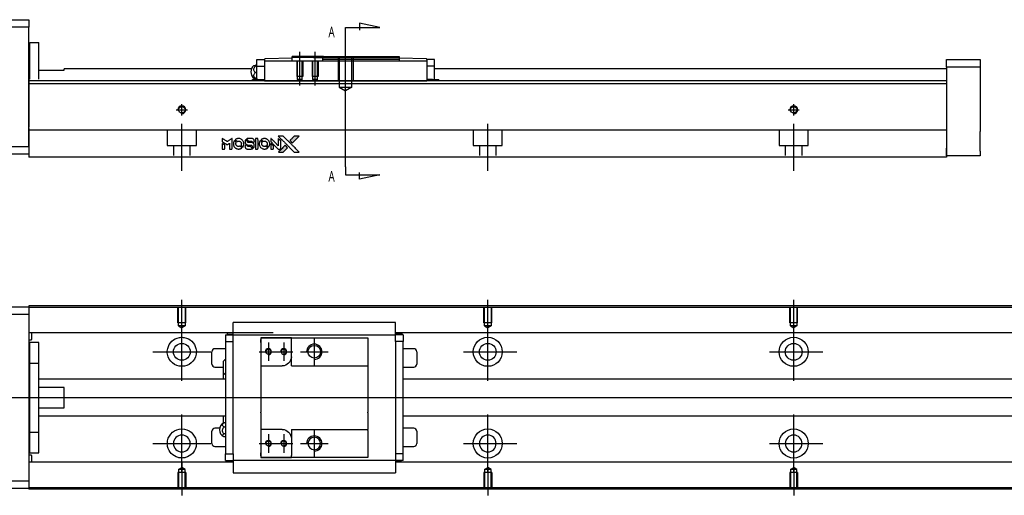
# Model space of a CAD drawing. Header units: millimetres. Extents: x -295 to 3135, y -1402 to 860.
# Tile 8 of 31: x -26 to 296, y -810 to -654. Entities that reach past the tile are written whole.
import ezdxf
from ezdxf.lldxf.tags import DXFTag

# ---------------------------------------------------------------- set-up
doc = ezdxf.new("R2010")
doc.units = ezdxf.units.MM
doc.layers.get('0').update_dxf_attribs({"linetype": 'CONTINUOUS'})
doc.styles.add('CHN', font='Microsoft JhengHei.ttf')
tags = doc.linetypes.add('DASHED', pattern=[25.72, 12.86, -12.86]).pattern_tags.tags
tags[6:7] = [DXFTag(74, 4), DXFTag(75, 0), DXFTag(340, '0'), DXFTag(46, 0.0), DXFTag(50, 0.0), DXFTag(44, 0.0), DXFTag(45, 0.0)]
tags[4:5] = [DXFTag(74, 4), DXFTag(75, 0), DXFTag(340, '0'), DXFTag(46, 0.0), DXFTag(50, 0.0), DXFTag(44, 0.0), DXFTag(45, 0.0)]
tags = doc.linetypes.add('HIDDEN', pattern=[0.5, 0.25, -0.25]).pattern_tags.tags
tags[6:7] = [DXFTag(74, 4), DXFTag(75, 0), DXFTag(340, '0'), DXFTag(46, 0.0), DXFTag(50, 0.0), DXFTag(44, 0.0), DXFTag(45, 0.0)]
tags[4:5] = [DXFTag(74, 4), DXFTag(75, 0), DXFTag(340, '0'), DXFTag(46, 0.0), DXFTag(50, 0.0), DXFTag(44, 0.0), DXFTag(45, 0.0)]

# ---------------------------------------------------------------- blocks, each defined once
blk = doc.blocks.new('MosionX logo(完整正式版)')
h = blk.add_hatch(color=22)
h.dxf.hatch_style = 1
h.paths.add_polyline_path([(-1416, 1831), (-1517, 1831), (-1619, 1831), (-1707, 1742, 0.000288), (-1740, 1709, 0.000479), (-1769, 1680, 0.000013), (-1794, 1654, 0.197177), (-1794, 1654, 0.197497), (-1794, 1653, 0.00004), (-1779, 1638, 0.000834), (-1763, 1622, 0.000506), (-1744, 1603), (-1694, 1552), (-1555, 1692)])
h.paths.add_polyline_path([(-1892, 1355), (-1942, 1405, 0.000476), (-1962, 1424, 0.000789), (-1978, 1441, 0.000035), (-1993, 1455, 0.19758), (-1993, 1456, 0.198396), (-1994, 1455, 0.000019), (-2014, 1435, 0.000582), (-2036, 1413, 0.000351), (-2062, 1387, 0.000108), (-2174, 1275, 0.000692), (-2230, 1218, 0.000077), (-2269, 1179, 0.197527), (-2269, 1178, 0.410182), (-2269, 1177, 0.000493), (-2248, 1177, 0.002424), (-2219, 1177, 0.000529), (-2169, 1177), (-2070, 1177), (-1981, 1266)])
at = {"color": 22}
for points in [[(-4562, 1668), (-4562, 1603), (-4545, 1592, -0.000297), (-4534, 1586, -0.000037), (-4510, 1571, -0.000043), (-4482, 1554, -0.000036), (-4452, 1535, 0.000044), (-4422, 1517, 0.000063), (-4396, 1501, 0.000035), (-4374, 1488, 0.0009), (-4368, 1484), (-4360, 1479), (-4348, 1486, 0.001175), (-4342, 1490, 0.000208), (-4329, 1498, 0.000225), (-4315, 1506, 0.000203), (-4300, 1516, -0.000711), (-4286, 1525, -0.001119), (-4274, 1532, -0.000263), (-4263, 1539, -0.04589), (-4262, 1539, -0.519312), (-4261, 1539, -0.001914), (-4261, 1521, -0.003124), (-4260, 1493, -0.000285), (-4260, 1421), (-4260, 1303), (-4219, 1303, 0.001727), (-4189, 1303, 0.025279), (-4179, 1303, 0.073886), (-4173, 1305, 0.07426), (-4167, 1308, 0.03264), (-4166, 1310, 0.01784), (-4164, 1311, 0.017712), (-4163, 1313, 0.026854), (-4162, 1315), (-4160, 1319), (-4160, 1526), (-4159, 1733), (-4162, 1731, -0.004595), (-4163, 1730, -0.00016), (-4169, 1726, -0.000298), (-4177, 1722, -0.000208), (-4185, 1717, 0.000986), (-4210, 1701, 0.00025), (-4250, 1676, 0.000268), (-4292, 1650, 0.000436), (-4329, 1627, -0.002932), (-4341, 1619, -0.004718), (-4351, 1613, -0.001113), (-4360, 1608, -0.227179), (-4361, 1608, -0.045982), (-4362, 1608, -0.000145), (-4374, 1616, -0.000825), (-4387, 1624, -0.000517), (-4403, 1634, 0.000056), (-4458, 1668, 0.000289), (-4488, 1687, 0.000481), (-4511, 1701, 0.000418), (-4535, 1715), (-4562, 1732)], [(-4068, 1643, 0.064158), (-4094, 1594, 0.06356), (-4108, 1539, 0.064004), (-4107, 1483, 0.066747), (-4091, 1429, 0.04321), (-4073, 1396, 0.044737), (-4050, 1367, 0.044901), (-4021, 1342, 0.044184), (-3989, 1323, 0.026293), (-3965, 1313, 0.033344), (-3941, 1306, 0.033227), (-3917, 1303, 0.025815), (-3890, 1302, 0.023119), (-3864, 1304, 0.031044), (-3841, 1308, 0.031337), (-3819, 1315, 0.024258), (-3796, 1325, 0.015622), (-3788, 1329, 0.008495), (-3778, 1335, 0.008415), (-3769, 1341, 0.020814), (-3763, 1346), (-3760, 1348), (-3791, 1379, 0.002843), (-3814, 1403, 0.033917), (-3823, 1411, 0.087906), (-3831, 1414, 0.073302), (-3839, 1416, 0.022047), (-3843, 1415, 0.026465), (-3847, 1415, 0.022233), (-3851, 1414, 0.009985), (-3857, 1412, -0.039011), (-3876, 1407, -0.044398), (-3896, 1406, -0.045096), (-3915, 1408, -0.04265), (-3934, 1413, -0.071154), (-3961, 1428, -0.068827), (-3983, 1450, -0.068713), (-3998, 1476, -0.070507), (-4005, 1506, -0.028605), (-4006, 1519, -0.031418), (-4005, 1531, -0.031044), (-4002, 1544, -0.02668), (-3998, 1556, 0.038913), (-3996, 1564, 0.043732), (-3995, 1571, 0.047754), (-3995, 1578, 0.075756), (-3997, 1583, 0.07294), (-3999, 1586, 0.003456), (-4006, 1594, 0.005023), (-4017, 1605, 0.002422), (-4030, 1619, 0.000819), (-4042, 1631, 0.001349), (-4053, 1641, 0.0001), (-4062, 1650, 0.205335), (-4062, 1651, 0.219821), (-4063, 1650, 0.002494), (-4064, 1648, 0.007089), (-4066, 1646, 0.004494)], [(-3917, 1731, 0.024131), (-3935, 1728, 0.022344), (-3954, 1723, 0.021883), (-3972, 1717, 0.020884), (-3990, 1709, 0.010669), (-4000, 1703, 0.010389), (-4011, 1697, 0.010913), (-4020, 1692, 0.022227), (-4026, 1687), (-4029, 1685), (-3996, 1653, 0.002452), (-3984, 1640, 0.003628), (-3972, 1630, 0.001662), (-3963, 1621, 0.070159), (-3960, 1619, 0.047671), (-3958, 1618, 0.018624), (-3956, 1618, 0.017921), (-3953, 1617, 0.018804), (-3950, 1617, 0.018255), (-3946, 1617, 0.041312), (-3943, 1617, 0.037164), (-3939, 1618, 0.012342), (-3935, 1620, -0.015101), (-3924, 1624, -0.035998), (-3916, 1626, -0.033244), (-3907, 1627, -0.011249), (-3894, 1627, -0.004059), (-3883, 1627, -0.019693), (-3877, 1627, -0.027943), (-3872, 1626, -0.014411), (-3866, 1624, -0.033089), (-3851, 1619, -0.033887), (-3838, 1613, -0.034021), (-3825, 1604, -0.033942), (-3814, 1594, -0.02816), (-3804, 1582, -0.035032), (-3796, 1570, -0.035269), (-3790, 1557, -0.029196), (-3785, 1543, -0.037862), (-3782, 1526, -0.043657), (-3782, 1510, -0.043064), (-3784, 1494, -0.035184), (-3790, 1477, 0.033699), (-3792, 1470, 0.052815), (-3793, 1463, 0.059167), (-3793, 1456, 0.058972), (-3791, 1450, 0.059208), (-3788, 1445, 0.021125), (-3783, 1439, 0.008691), (-3773, 1429, 0.000851), (-3749, 1405, 0.001873), (-3736, 1393, 0.013884), (-3730, 1387, 0.022355), (-3726, 1385, 0.341453), (-3725, 1385, 0.073011), (-3722, 1388, 0.004587), (-3714, 1399, 0.00748), (-3707, 1411, 0.016837), (-3702, 1420, 0.028606), (-3692, 1443, 0.031352), (-3685, 1465, 0.031004), (-3681, 1489, 0.0268), (-3680, 1514, 0.026698), (-3681, 1541, 0.03002), (-3686, 1566, 0.030357), (-3693, 1590, 0.028554), (-3703, 1614, 0.062944), (-3732, 1658, 0.062206), (-3772, 1694, 0.062448), (-3819, 1719, 0.064355), (-3870, 1731, 0.017377), (-3880, 1731, 0.008369), (-3893, 1731, 0.008367), (-3907, 1731, 0.01757)], [(-3610, 1675, 0.023289), (-3616, 1665, 0.026845), (-3621, 1655, 0.026047), (-3626, 1644, 0.019751), (-3629, 1631, 0.013249), (-3631, 1624, 0.025169), (-3631, 1618, 0.016532), (-3632, 1611, 0.002937), (-3632, 1598, 0.003317), (-3632, 1586, 0.011808), (-3631, 1578, 0.01777), (-3631, 1572, 0.021476), (-3630, 1567, 0.04325), (-3623, 1544, 0.045753), (-3612, 1523, 0.04649), (-3598, 1505, 0.047672), (-3581, 1490, 0.025315), (-3573, 1485, 0.015208), (-3564, 1480, 0.01512), (-3554, 1476, 0.022488), (-3546, 1473, 0.027857), (-3532, 1469, 0.034138), (-3519, 1467, 0.014286), (-3499, 1467, 0.00124), (-3449, 1467, -0.00103), (-3418, 1467, -0.002552), (-3396, 1466, -0.001594), (-3379, 1466, -0.047676), (-3374, 1466, -0.085307), (-3367, 1463, -0.097789), (-3361, 1457, -0.085947), (-3357, 1450, -0.051339), (-3356, 1440, 0.014634), (-3355, 1436, 0.015028), (-3355, 1433, 0.014927), (-3354, 1430, 0.059415), (-3353, 1429, 0.070595), (-3351, 1425, 0.00028), (-3315, 1389, 0.000111), (-3279, 1352, 0.200239), (-3277, 1352, 0.268906), (-3276, 1352, 0.001866), (-3271, 1361, 0.007532), (-3267, 1370, 0.017818), (-3263, 1376, 0.013256), (-3261, 1383, 0.011636), (-3258, 1391, 0.011528), (-3256, 1399, 0.012303), (-3254, 1407, 0.0423), (-3252, 1419, 0.013657), (-3252, 1437, 0.013857), (-3252, 1455, 0.037428), (-3254, 1468, 0.014927), (-3256, 1477, 0.0122), (-3259, 1486, 0.012518), (-3262, 1494, 0.023062), (-3265, 1501, 0.065961), (-3281, 1525, 0.06055), (-3304, 1545, 0.059676), (-3331, 1559, 0.060497), (-3360, 1567, 0.025683), (-3367, 1567, 0.001528), (-3386, 1567, 0.002124), (-3410, 1568, 0.001173), (-3439, 1568, -0.000809), (-3490, 1568, -0.017164), (-3506, 1568, -0.063931), (-3514, 1570, -0.108429), (-3520, 1573, -0.052941), (-3523, 1577, -0.063675), (-3525, 1582, -0.050562), (-3526, 1587, -0.020337), (-3527, 1595, 0.009897), (-3528, 1599, 0.016482), (-3528, 1603, 0.019019), (-3529, 1606, 0.06043), (-3530, 1608, 0.076267), (-3533, 1613, 0.00054), (-3566, 1646, 0.000307), (-3601, 1680, 0.142594), (-3604, 1681, 0.232419), (-3604, 1681, 0.022995), (-3606, 1680, 0.024627), (-3608, 1678, 0.015407)], [(-3516, 1731, 0.018538), (-3522, 1730, 0.010695), (-3530, 1729, 0.01068), (-3538, 1727, 0.017678), (-3544, 1725, 0.013849), (-3551, 1722, 0.011814), (-3559, 1719, 0.004513), (-3566, 1716, 0.290035), (-3566, 1715, 0.196418), (-3566, 1714, 0.000124), (-3554, 1702, 0.001477), (-3540, 1688, 0.000898), (-3524, 1671), (-3481, 1629), (-3427, 1628, -0.001471), (-3387, 1628, -0.028714), (-3374, 1627, -0.097073), (-3367, 1625, -0.084199), (-3361, 1620, -0.042698), (-3359, 1616, -0.053912), (-3357, 1612, -0.051004), (-3356, 1608, -0.032967), (-3355, 1602, 0.00807), (-3355, 1600, 0.003023), (-3355, 1596, 0.002994), (-3355, 1592, 0.003629), (-3355, 1588), (-3354, 1579), (-3313, 1579, 0.001618), (-3293, 1579, 0.005206), (-3280, 1579, 0.00535), (-3271, 1579, 0.060675), (-3268, 1580, 0.048484), (-3266, 1581, 0.02389), (-3264, 1582, 0.022812), (-3261, 1584, 0.02462), (-3259, 1586, 0.061781), (-3255, 1591, 0.080179), (-3253, 1596, 0.048561), (-3252, 1604, 0.010021), (-3251, 1619, 0.016602), (-3252, 1638, 0.031409), (-3254, 1653, 0.036474), (-3258, 1666, 0.03439), (-3263, 1679, 0.065928), (-3277, 1699, 0.069066), (-3296, 1715, 0.065697), (-3319, 1725, 0.051559), (-3346, 1731, 0.020904), (-3360, 1731, 0.000451), (-3431, 1731, 0.000419), (-3502, 1732, 0.022759)], [(-3202, 1517), (-3202, 1303), (-3160, 1303), (-3118, 1303), (-3113, 1306, 0.071429), (-3109, 1309, 0.054799), (-3105, 1313, 0.053585), (-3102, 1318, 0.060698), (-3101, 1323, 0.033975), (-3100, 1332, 0.000112), (-3100, 1441, 0.000726), (-3100, 1548, 0.001084), (-3101, 1641), (-3102, 1732), (-3152, 1732), (-3202, 1732)], [(-3011, 1643, 0.018008), (-3017, 1634, 0.009842), (-3023, 1622, 0.009807), (-3030, 1610, 0.015716), (-3035, 1599, 0.048467), (-3047, 1561, 0.045841), (-3052, 1520, 0.046006), (-3049, 1479, 0.049638), (-3039, 1441, 0.064819), (-3012, 1391, 0.06695), (-2974, 1350, 0.066691), (-2926, 1320, 0.063505), (-2872, 1304, 0.03135), (-2858, 1302, 0.010439), (-2837, 1302, 0.010391), (-2817, 1302, 0.032408), (-2803, 1304, 0.015696), (-2787, 1307, 0.018095), (-2771, 1312, 0.018551), (-2757, 1317, 0.018352), (-2743, 1323, 0.015568), (-2733, 1328, 0.009832), (-2723, 1334, 0.009795), (-2713, 1341, 0.023727), (-2706, 1346), (-2703, 1348), (-2734, 1379, 0.001528), (-2751, 1397, 0.010022), (-2760, 1406, 0.019586), (-2766, 1411, 0.061865), (-2771, 1413, 0.055054), (-2777, 1415, 0.061607), (-2784, 1416, 0.048725), (-2792, 1415, 0.020221), (-2802, 1412, -0.017722), (-2813, 1409, -0.02685), (-2822, 1407, -0.02759), (-2832, 1406, -0.020233), (-2843, 1406, -0.04793), (-2864, 1409, -0.048386), (-2883, 1416, -0.047866), (-2901, 1426, -0.044964), (-2917, 1440, -0.04333), (-2931, 1457, -0.050921), (-2941, 1475, -0.051473), (-2946, 1495, -0.0459), (-2948, 1516, -0.019014), (-2948, 1526, -0.024114), (-2947, 1535, -0.025081), (-2945, 1544, -0.023892), (-2942, 1553, 0.008624), (-2939, 1560, 0.026486), (-2938, 1564, 0.035074), (-2937, 1568, 0.02756), (-2937, 1573, 0.087163), (-2939, 1580, 0.073291), (-2942, 1587, 0.028074), (-2951, 1596, 0.002594), (-2973, 1619), (-3005, 1651)], [(-2860, 1730, 0.023681), (-2878, 1728, 0.022402), (-2896, 1723, 0.021929), (-2914, 1717, 0.020503), (-2931, 1709, 0.013745), (-2941, 1704, 0.009767), (-2952, 1698, 0.009658), (-2962, 1691, 0.027804), (-2968, 1687), (-2971, 1685), (-2939, 1653, 0.002053), (-2924, 1638, 0.006738), (-2914, 1628, 0.007826), (-2907, 1622, 0.063909), (-2903, 1619, 0.061532), (-2897, 1617, 0.068674), (-2891, 1617, 0.052072), (-2885, 1618, 0.019648), (-2875, 1621, -0.018366), (-2864, 1624, -0.0288), (-2854, 1626, -0.029061), (-2844, 1627, -0.019155), (-2832, 1627, -0.053809), (-2807, 1624, -0.058833), (-2784, 1615, -0.058566), (-2764, 1601, -0.052525), (-2746, 1582, -0.044733), (-2737, 1566, -0.040573), (-2729, 1547, -0.041123), (-2725, 1529, -0.04951), (-2725, 1511, -0.017369), (-2725, 1502, -0.024255), (-2727, 1495, -0.023787), (-2729, 1487, -0.015798), (-2732, 1479, 0.010631), (-2734, 1474, 0.033653), (-2735, 1470, 0.037806), (-2736, 1467, 0.016307), (-2736, 1462, 0.068179), (-2734, 1453, 0.095747), (-2731, 1446, 0.033418), (-2722, 1436, 0.002133), (-2695, 1409, 0.001452), (-2680, 1395, 0.012393), (-2673, 1388, 0.020479), (-2668, 1385, 0.344362), (-2667, 1385, 0.074287), (-2663, 1388, 0.005454), (-2656, 1400, 0.008391), (-2649, 1412, 0.017097), (-2643, 1422, 0.027375), (-2635, 1442, 0.02835), (-2628, 1463, 0.027723), (-2624, 1485, 0.023913), (-2623, 1509, 0.027047), (-2623, 1537, 0.031685), (-2627, 1563, 0.032425), (-2634, 1588, 0.031013), (-2644, 1612, 0.037914), (-2661, 1641, 0.040153), (-2682, 1667, 0.039834), (-2707, 1688, 0.036173), (-2736, 1707, 0.040752), (-2765, 1719, 0.035885), (-2796, 1728, 0.035491), (-2828, 1731, 0.037615)], [(-2572, 1669), (-2572, 1604), (-2422, 1453), (-2271, 1303), (-2229, 1303, 0.0008), (-2202, 1303, 0.010795), (-2192, 1303, 0.030495), (-2186, 1304, 0.080372), (-2183, 1305, 0.03816), (-2179, 1308, 0.041799), (-2176, 1310, 0.042486), (-2174, 1314, 0.042078), (-2172, 1317, 0.099276), (-2170, 1322, 0.003302), (-2170, 1343, 0.002586), (-2170, 1380, 0.000204), (-2170, 1477), (-2170, 1633), (-2221, 1683), (-2271, 1733), (-2271, 1583), (-2272, 1433), (-2419, 1582, 0.000253), (-2476, 1639, 0.000412), (-2524, 1687, 0.000041), (-2567, 1730, 0.041338), (-2570, 1732), (-2572, 1734)], [(-2150, 1708, -0.000056), (-2089, 1647, -0.000021), (-2004, 1562, -0.000021), (-1911, 1469, -0.000025), (-1823, 1381), (-1619, 1177), (-1518, 1177), (-1417, 1177), (-1553, 1315, 0.000274), (-1619, 1381, 0.000123), (-1705, 1467, 0.000121), (-1797, 1559, 0.000165), (-1879, 1641), (-2068, 1831), (-2170, 1831), (-2272, 1831)], [(-1707, 1742, 0.000288), (-1740, 1709, 0.000479), (-1769, 1680, 0.000013), (-1794, 1654, 0.197177), (-1794, 1654, 0.197497), (-1794, 1653, 0.00004), (-1779, 1638, 0.000836), (-1763, 1622, 0.000505), (-1744, 1603), (-1694, 1552), (-1555, 1692), (-1416, 1831), (-1517, 1831), (-1619, 1831)], [(-4562, 1417), (-4562, 1303), (-4521, 1303, 0.000842), (-4494, 1303, 0.010591), (-4484, 1303, 0.028995), (-4479, 1303, 0.069543), (-4475, 1305, 0.051063), (-4471, 1307, 0.039932), (-4468, 1310, 0.039414), (-4465, 1314, 0.045845), (-4462, 1318, 0.094811), (-4461, 1322, 0.007124), (-4461, 1333, 0.004713), (-4461, 1352, 0.000534), (-4461, 1395), (-4461, 1469), (-4471, 1475, 0.000828), (-4502, 1494, 0.000879), (-4532, 1513, 0.000048), (-4561, 1530, 0.137596), (-4562, 1531, 0.413028), (-4562, 1530, 0.000016), (-4562, 1497, 0.000623), (-4562, 1460, 0.000374)], [(-3615, 1454, 0.065483), (-3620, 1451, 0.053271), (-3625, 1447, 0.052018), (-3628, 1443, 0.0556), (-3631, 1437, 0.036839), (-3632, 1434, 0.026922), (-3632, 1430, 0.016905), (-3633, 1424, 0.004317), (-3633, 1416, 0.016369), (-3632, 1397, 0.029936), (-3630, 1382, 0.03418), (-3627, 1369, 0.031327), (-3621, 1356, 0.046935), (-3612, 1340, 0.054053), (-3600, 1327, 0.053701), (-3585, 1317, 0.045364), (-3568, 1309, 0.032479), (-3552, 1305, 0.03386), (-3537, 1303, 0.013578), (-3512, 1303, 0.001155), (-3450, 1303, 0.000413), (-3396, 1303, 0.005008), (-3375, 1304, 0.013199), (-3364, 1304, 0.033956), (-3355, 1305, 0.013909), (-3347, 1308, 0.010864), (-3337, 1310, 0.010938), (-3329, 1313, 0.028702), (-3323, 1316), (-3318, 1318), (-3362, 1362), (-3405, 1406), (-3455, 1406, -0.001504), (-3477, 1406, -0.00328), (-3493, 1406, -0.001901), (-3506, 1406, -0.061333), (-3510, 1407, -0.063621), (-3514, 1409, -0.048633), (-3518, 1412, -0.046769), (-3522, 1415, -0.047961), (-3525, 1420, -0.02678), (-3526, 1424, -0.050957), (-3527, 1427, -0.029398), (-3528, 1431, -0.00401), (-3528, 1441), (-3529, 1456), (-3569, 1456, 0.001061), (-3593, 1456, 0.009147), (-3604, 1455, 0.020721), (-3611, 1455, 0.051619)], [(-2572, 1416), (-2572, 1303), (-2530, 1303), (-2488, 1303), (-2483, 1306, 0.03146), (-2480, 1308, 0.026444), (-2478, 1310, 0.026444), (-2476, 1312, 0.031457), (-2475, 1314), (-2472, 1319), (-2471, 1375), (-2471, 1431), (-2521, 1481, 0.000745), (-2540, 1499, 0.001228), (-2556, 1515, 0.000087), (-2571, 1529, 0.195134), (-2571, 1530, 0.412117), (-2572, 1529, 0.000048), (-2572, 1496, 0.00109), (-2572, 1460, 0.000653)], [(-2062, 1387, 0.000108), (-2174, 1275, 0.000692), (-2230, 1218, 0.000077), (-2269, 1179, 0.197527), (-2269, 1178, 0.410182), (-2269, 1177, 0.000493), (-2248, 1177, 0.002424), (-2219, 1177, 0.000529), (-2170, 1177), (-2070, 1177), (-1981, 1266), (-1892, 1355), (-1942, 1405, 0.000476), (-1962, 1424, 0.000789), (-1978, 1441, 0.000035), (-1993, 1455, 0.19758), (-1993, 1456, 0.198396), (-1994, 1455, 0.000019), (-2014, 1435, 0.000582), (-2036, 1413, 0.000351)]]:
    blk.add_lwpolyline(points, format="xyb", close=True, dxfattribs=at)

msp = doc.modelspace()

# ---------------------------------------------------------------- linework, layer by layer
at = {"linetype": 'Continuous'}
for p, q in [((-81.71, -654.47), (-22.71, -654.47)), ((-22.71, -654.47), (-22.71, -656.97)), ((-22.71, -656.97), (-81.71, -656.97)), ((-22.71, -695.97), (-22.71, -656.97)), ((-22.41, -661.97), (-19.41, -661.97)), ((-22.41, -673.92), (-22.41, -661.97)), ((-22.41, -661.97), (-19.41, -661.97)), ((-22.41, -673.92), (-22.41, -661.97)), ((-19.41, -673.92), (-19.41, -661.97)), ((-19.41, -673.92), (-19.41, -661.97)), ((-22.41, -665.22), (-22.71, -665.22)), ((-22.41, -665.22), (-22.71, -665.22)), ((51.38, -669.41), (51.84, -669.41)), ((51.84, -669.72), (51.84, -667.52)), ((51.84, -667.52), (54.34, -667.52)), ((54.34, -667.52), (54.34, -667.45)), ((54.34, -667.52), (54.34, -668.02)), ((54.34, -668.02), (54.34, -672.52)), ((107.34, -668.02), (54.34, -668.02)), ((63.34, -667.02), (54.53, -667.25)), ((73.64, -666.52), (63.34, -666.52)), ((63.34, -666.82), (63.34, -666.52)), ((63.34, -667.02), (63.34, -666.82)), ((70.34, -666.82), (63.34, -666.82)), ((63.34, -668.02), (63.34, -667.02)), ((70.34, -666.82), (73.34, -666.82)), ((73.64, -666.52), (73.34, -666.82)), ((73.34, -667.52), (73.34, -666.82)), ((98.34, -667.52), (73.34, -667.52)), ((73.34, -668.02), (73.34, -667.52)), ((73.64, -666.52), (98.34, -666.52)), ((98.34, -666.52), (98.34, -667.52)), ((107.14, -667.25), (98.34, -667.02)), ((98.34, -667.52), (98.34, -668.02)), ((107.34, -667.45), (107.34, -667.52)), ((107.34, -667.52), (107.34, -668.02)), ((109.84, -667.52), (107.34, -667.52)), ((107.34, -668.02), (107.34, -672.52)), ((109.84, -669.72), (109.84, -667.52)), ((277.29, -667.52), (288.29, -667.52)), ((277.29, -670.02), (277.29, -667.52)), ((288.29, -667.52), (288.29, -670.02)), ((-19.41, -670.97), (-11.21, -670.97)), ((50.05, -670.52), (-11.21, -670.52)), ((-11.21, -670.97), (-11.21, -670.52)), ((51.84, -669.65), (51.38, -669.65)), ((51.84, -671.75), (51.38, -671.75)), ((51.84, -669.72), (54.34, -669.72)), ((51.84, -673.02), (51.84, -669.72)), ((54.34, -672.52), (54.34, -674.28)), ((107.34, -669.72), (107.34, -672.99)), ((109.84, -669.72), (107.34, -669.72)), ((109.84, -673.02), (109.84, -669.72)), ((277.29, -670.52), (109.84, -670.52)), ((110.11, -670.52), (109.84, -670.52)), ((288.29, -670.02), (277.29, -670.02)), ((277.29, -670.02), (277.29, -696.52)), ((288.29, -670.02), (288.29, -675.52)), ((76.54, -674.47), (-22.71, -674.47)), ((277.29, -675.47), (-22.71, -675.47)), ((50.45, -674.02), (50.34, -674.02)), ((50.34, -674.47), (50.34, -674.02)), ((52.15, -674.02), (50.45, -674.02)), ((50.45, -674.02), (50.45, -674.47)), ((51.84, -673.63), (51.38, -673.63)), ((51.84, -674.02), (51.84, -673.02)), ((52.15, -674.02), (54.34, -674.02)), ((52.15, -674.02), (52.15, -674.47)), ((54.34, -674.28), (54.34, -674.45)), ((54.34, -674.45), (107.34, -674.45)), ((54.34, -674.45), (54.34, -674.47)), ((277.29, -674.47), (76.54, -674.47)), ((107.34, -672.99), (107.34, -674.28)), ((109.18, -674.02), (107.34, -674.02)), ((107.34, -674.28), (107.34, -674.44)), ((107.34, -674.45), (107.34, -674.47)), ((109.18, -674.02), (111.22, -674.02)), ((109.18, -674.02), (109.18, -674.47)), ((109.84, -674.02), (109.84, -673.02)), ((111.22, -674.02), (111.34, -674.02)), ((111.22, -674.02), (111.22, -674.47)), ((111.34, -674.47), (111.34, -674.02)), ((277.29, -675.47), (277.29, -690.17)), ((288.29, -682.02), (288.29, -691.02)), ((-22.71, -690.12), (-22.71, -696.92)), ((72.38, -690.67), (-22.71, -690.67)), ((277.29, -690.67), (72.38, -690.67)), ((277.29, -690.17), (277.29, -690.67)), ((277.29, -690.67), (277.29, -697.47)), ((-37.71, -695.97), (-22.71, -695.97)), ((-22.71, -696.92), (-22.71, -699.47)), ((277.29, -699.02), (277.29, -696.52)), ((277.29, -697.47), (277.29, -699.47)), ((288.29, -697.52), (288.29, -699.02)), ((-22.71, -698.47), (-37.71, -698.47)), ((70.13, -699.47), (-22.71, -699.47)), ((277.29, -699.47), (70.13, -699.47)), ((288.29, -699.02), (277.29, -699.02)), ((-81.71, -748.38), (-22.71, -748.38)), ((59.43, -748.09), (-22.71, -748.09)), ((-22.71, -748.09), (-22.71, -748.38)), ((-22.71, -748.38), (-22.71, -750.88)), ((59.3, -748.59), (-22.71, -748.59)), ((377.29, -748.59), (59.3, -748.59)), ((377.29, -748.09), (59.43, -748.09)), ((-22.71, -750.88), (-81.71, -750.88)), ((-22.71, -750.88), (-22.71, -805.38)), ((44.09, -757.23), (44.09, -753.52)), ((97.09, -753.52), (44.09, -753.52)), ((97.09, -753.52), (44.09, -753.52)), ((97.09, -753.66), (97.09, -753.52)), ((97.09, -757.23), (97.09, -753.66)), ((57.16, -756.91), (-22.71, -756.91)), ((-22.71, -759.2), (-21.91, -759.2)), ((-21.71, -759), (-21.71, -756.91)), ((44.09, -756.91), (40.72, -756.91)), ((41.59, -757.56), (41.59, -759.76)), ((41.59, -757.56), (44.09, -757.56)), ((42.24, -757.36), (42.24, -756.91)), ((42.24, -757.36), (44.09, -757.36)), ((44.09, -757.56), (44.09, -757.23)), ((44.09, -758.56), (44.09, -757.56)), ((44.09, -757.56), (97.09, -757.56)), ((44.09, -759.76), (44.09, -758.56)), ((53.09, -758.56), (53.09, -760.06)), ((63.09, -758.56), (53.09, -758.56)), ((53.09, -758.56), (63.09, -758.56)), ((53.09, -760.06), (53.09, -759.06)), ((63.09, -758.56), (88.09, -758.56)), ((63.09, -759.26), (63.09, -758.56)), ((63.09, -764.73), (63.09, -759.26)), ((88.09, -758.56), (88.09, -759.56)), ((88.09, -759.56), (88.09, -767.43)), ((377.29, -756.91), (97.09, -756.91)), ((100.45, -756.91), (97.09, -756.91)), ((97.09, -757.56), (97.09, -757.23)), ((99.27, -757.26), (97.09, -757.26)), ((99.59, -757.56), (97.09, -757.56)), ((97.09, -758.56), (97.09, -757.56)), ((97.09, -759.76), (97.09, -758.56)), ((99.27, -757.26), (99.27, -756.91)), ((99.59, -757.56), (99.59, -759.76)), ((-19.41, -760.13), (-22.41, -760.13)), ((-19.41, -760.13), (-22.41, -760.13)), ((-22.41, -766.82), (-22.41, -760.13)), ((-22.41, -766.82), (-22.41, -760.13)), ((-19.41, -766.82), (-19.41, -760.13)), ((-19.41, -766.82), (-19.41, -760.13)), ((41.59, -762.13), (38.09, -762.13)), ((41.59, -759.76), (44.09, -759.76)), ((41.59, -759.76), (41.59, -796.51)), ((44.09, -760.24), (44.09, -759.76)), ((44.09, -760.24), (44.09, -759.8)), ((44.09, -796.03), (44.09, -760.24)), ((53.09, -760.06), (53.09, -767.73)), ((97.09, -759.76), (97.09, -760.24)), ((99.59, -759.76), (97.09, -759.76)), ((97.09, -759.8), (97.09, -760.24)), ((97.09, -760.24), (97.09, -796.03)), ((99.59, -796.51), (99.59, -759.76)), ((103.09, -762.13), (99.59, -762.13)), ((37.09, -767.13), (37.09, -763.13)), ((63.09, -767.73), (63.09, -764.73)), ((104.09, -763.13), (104.09, -767.13)), ((-22.41, -767.38), (-22.71, -767.38)), ((-22.41, -767.38), (-22.71, -767.38)), ((-22.41, -789.45), (-22.41, -766.82)), ((-22.41, -766.82), (-19.41, -766.82)), ((-22.41, -789.45), (-22.41, -766.82)), ((-19.41, -789.45), (-19.41, -766.82)), ((-19.41, -789.45), (-19.41, -766.82)), ((38.09, -768.13), (40.94, -768.13)), ((40.94, -770.05), (40.94, -766.2)), ((53.09, -767.73), (53.09, -773.13)), ((53.09, -767.73), (60.09, -767.73)), ((63.09, -767.73), (88.09, -767.73)), ((88.09, -767.43), (88.09, -767.73)), ((88.09, -767.73), (88.09, -773.13)), ((99.59, -768.13), (103.09, -768.13)), ((41.59, -772.13), (-19.41, -772.13)), ((40.94, -772.13), (40.94, -770.05)), ((40.94, -772.13), (40.94, -770.05)), ((40.94, -772.13), (40.94, -770.05)), ((377.29, -772.13), (99.59, -772.13)), ((-11.21, -774.82), (-19.41, -774.82)), ((-11.21, -781.45), (-11.21, -774.82)), ((53.09, -773.13), (53.09, -773.43)), ((53.09, -773.43), (53.09, -782.83)), ((88.09, -773.13), (88.09, -773.43)), ((88.09, -773.43), (88.09, -782.83)), ((-19.41, -781.45), (-11.21, -781.45)), ((-19.41, -784.13), (41.59, -784.13)), ((40.94, -786.46), (40.94, -784.13)), ((53.09, -783.13), (53.09, -782.83)), ((53.09, -783.13), (53.09, -788.53)), ((88.09, -783.13), (88.09, -782.83)), ((88.09, -783.13), (88.09, -788.53)), ((99.59, -784.13), (377.29, -784.13)), ((39.64, -788.13), (38.09, -788.13)), ((41.59, -786.34), (41.13, -786.34)), ((41.13, -787.69), (41.59, -787.69)), ((60.09, -788.53), (53.09, -788.53)), ((53.09, -788.53), (53.09, -796.21)), ((63.09, -788.53), (63.09, -791.53)), ((63.09, -788.53), (88.09, -788.53)), ((88.09, -788.83), (88.09, -788.53)), ((103.09, -788.13), (99.59, -788.13)), ((-22.71, -788.88), (-22.41, -788.88)), ((-22.71, -788.88), (-22.41, -788.88)), ((-22.41, -789.45), (-19.41, -789.45)), ((-22.41, -796.13), (-22.41, -789.45)), ((-22.41, -796.13), (-22.41, -789.45)), ((-19.41, -796.13), (-19.41, -789.45)), ((-19.41, -796.13), (-19.41, -789.45)), ((37.09, -793.13), (37.09, -789.13)), ((41.59, -789.99), (41.13, -789.99)), ((41.59, -790.93), (41.13, -790.93)), ((63.09, -791.53), (63.09, -797.01)), ((88.09, -788.83), (88.09, -796.71)), ((104.09, -789.13), (104.09, -793.13)), ((38.09, -794.13), (41.59, -794.13)), ((99.59, -794.13), (103.09, -794.13)), ((-21.91, -796.97), (-22.71, -796.97)), ((-22.41, -796.13), (-19.41, -796.13)), ((-22.41, -796.13), (-19.41, -796.13)), ((-21.71, -799.26), (-21.71, -797.17)), ((41.59, -798.71), (41.59, -796.51)), ((41.59, -796.51), (44.09, -796.51)), ((44.09, -796.51), (44.09, -796.03)), ((44.09, -796.47), (44.09, -796.03)), ((44.09, -796.51), (44.09, -797.71)), ((44.09, -797.71), (44.09, -798.71)), ((53.09, -796.21), (53.09, -797.71)), ((53.09, -797.21), (53.09, -796.21)), ((53.09, -797.71), (63.09, -797.71)), ((63.09, -797.71), (53.09, -797.71)), ((63.09, -797.71), (63.09, -797.01)), ((88.09, -797.71), (63.09, -797.71)), ((88.09, -796.71), (88.09, -797.71)), ((97.09, -796.03), (97.09, -796.47)), ((97.09, -796.03), (97.09, -796.51)), ((97.09, -796.51), (97.09, -797.71)), ((99.59, -796.51), (97.09, -796.51)), ((97.09, -797.71), (97.09, -798.71)), ((99.59, -798.71), (99.59, -796.51)), ((44.09, -799.26), (-22.71, -799.26)), ((44.09, -799.26), (41.05, -799.26)), ((41.59, -798.71), (44.09, -798.71)), ((41.9, -799.01), (44.09, -799.01)), ((41.9, -799.01), (41.9, -799.26)), ((44.09, -798.71), (44.09, -799.04)), ((97.09, -798.71), (44.09, -798.71)), ((44.09, -799.04), (44.09, -802.61)), ((99.59, -798.71), (97.09, -798.71)), ((97.09, -798.71), (97.09, -799.04)), ((98.93, -798.91), (97.09, -798.91)), ((97.09, -799.04), (97.09, -802.61)), ((377.29, -799.26), (97.09, -799.26)), ((100.13, -799.26), (97.09, -799.26)), ((98.93, -798.91), (98.93, -799.26)), ((44.09, -802.61), (44.09, -802.74)), ((44.09, -802.74), (97.09, -802.74)), ((44.09, -802.74), (97.09, -802.74)), ((97.09, -802.61), (97.09, -802.74)), ((-81.71, -805.38), (-22.71, -805.38)), ((-22.71, -805.38), (-22.71, -807.88)), ((44.17, -807.59), (-22.71, -807.59)), ((377.29, -807.59), (44.17, -807.59)), ((-22.71, -807.88), (-81.71, -807.88)), ((-22.71, -807.88), (-22.71, -808.09)), ((44.04, -808.09), (-22.71, -808.09)), ((377.29, -808.09), (44.04, -808.09))]:
    msp.add_line(p, q, dxfattribs=at)
for p, q in [((91.99, -657.08), (85.4, -655.65)), ((85.4, -655.65), (85.4, -657.88)), ((80.84, -657.08), (91.99, -657.08)), ((80.84, -659.72), (80.84, -657.08)), ((80.84, -702.59), (80.84, -659.72)), ((65.84, -676.02), (65.84, -665.02)), ((70.84, -676.02), (70.84, -665.02)), ((80.84, -679.52), (80.84, -663.52)), ((80.84, -702.59), (80.84, -705.22)), ((85.4, -706.66), (85.4, -704.43)), ((80.84, -705.22), (91.99, -705.22)), ((91.99, -705.22), (85.4, -706.66)), ((27.29, -757.3), (27.29, -746.18)), ((127.29, -755.3), (127.29, -746.18)), ((227.29, -755.3), (227.29, -746.18)), ((27.29, -772.66), (27.29, -753.61)), ((127.29, -772.66), (127.29, -753.61)), ((227.29, -772.66), (227.29, -753.61)), ((70.59, -758.63), (70.59, -767.63)), ((55.59, -760.13), (55.59, -766.13)), ((60.59, -760.13), (60.59, -766.13)), ((17.76, -763.13), (36.81, -763.13)), ((52.59, -763.13), (58.59, -763.13)), ((57.59, -763.13), (63.59, -763.13)), ((66.09, -763.13), (75.09, -763.13)), ((119.34, -763.13), (136.81, -763.13)), ((219.34, -763.13), (236.81, -763.13)), ((-61.71, -778.13), (51.72, -778.13)), ((51.72, -778.13), (393.29, -778.13)), ((27.29, -802.66), (27.29, -783.61)), ((127.29, -802.66), (127.29, -783.61)), ((227.29, -802.66), (227.29, -783.61)), ((55.59, -790.13), (55.59, -796.13)), ((60.59, -790.13), (60.59, -796.13)), ((70.59, -788.63), (70.59, -797.63)), ((17.76, -793.13), (36.81, -793.13)), ((52.59, -793.13), (58.59, -793.13)), ((57.59, -793.13), (63.59, -793.13)), ((66.09, -793.13), (75.09, -793.13)), ((119.34, -793.13), (136.81, -793.13)), ((219.34, -793.13), (236.81, -793.13)), ((27.29, -798.97), (27.29, -810.09)), ((127.29, -800.97), (127.29, -810.09)), ((227.29, -800.97), (227.29, -810.09))]:
    msp.add_line(p, q)
at = {"linetype": 'DASHED'}
for p, q in [((51.84, -667.52), (51.84, -667.52)), ((54.34, -667.52), (54.34, -667.52)), ((54.34, -667.62), (54.34, -667.62)), ((54.34, -668.02), (54.34, -669.72)), ((107.34, -667.52), (107.34, -667.52)), ((107.34, -667.62), (107.34, -667.62)), ((107.34, -668.02), (107.34, -669.72)), ((109.84, -667.52), (109.84, -667.52)), ((-22.71, -673.92), (-22.71, -674.92)), ((-22.71, -674.92), (-22.71, -689.62)), ((277.29, -674.47), (277.29, -675.47)), ((-22.71, -695.97), (-22.71, -698.47)), ((-22.71, -748.38), (-22.71, -748.59)), ((-22.71, -748.59), (-22.71, -749.59)), ((-22.71, -749.59), (-22.71, -755.91)), ((-22.71, -755.91), (-22.71, -756.91)), ((-22.71, -756.91), (-22.71, -758.45)), ((-22.71, -758.45), (-22.71, -762.02)), ((44.09, -757.66), (44.09, -757.66)), ((97.09, -757.66), (97.09, -757.66)), ((-22.71, -762.02), (-22.71, -763.93)), ((-22.71, -763.93), (-22.71, -792.24)), ((40.94, -786.56), (40.94, -784.13)), ((40.94, -786.56), (40.94, -786.46)), ((-22.71, -792.24), (-22.71, -794.16)), ((-22.71, -794.16), (-22.71, -797.72)), ((-22.71, -797.72), (-22.71, -799.26)), ((-22.71, -799.26), (-22.71, -800.26)), ((-22.71, -800.26), (-22.71, -806.59)), ((44.09, -798.61), (44.09, -798.61)), ((97.09, -798.61), (97.09, -798.61)), ((-22.71, -806.59), (-22.71, -807.59)), ((-22.71, -807.59), (-22.71, -807.88))]:
    msp.add_line(p, q, dxfattribs=at)
at = {"linetype": 'HIDDEN', "ltscale": 3}
for p, q in [((64.84, -668.02), (64.84, -673.02)), ((65.01, -668.02), (65.01, -674.02)), ((66.66, -674.02), (66.66, -668.02)), ((66.84, -668.02), (66.84, -673.02)), ((69.84, -668.02), (69.84, -673.02)), ((70.01, -668.02), (70.01, -674.02)), ((71.66, -674.02), (71.66, -668.02)), ((71.84, -668.02), (71.84, -673.02)), ((73.34, -666.82), (98.34, -666.82)), ((78.34, -666.52), (78.34, -674.52)), ((78.77, -666.52), (78.77, -676.52)), ((82.91, -676.52), (82.91, -666.52)), ((83.34, -666.52), (83.34, -674.52)), ((66.84, -673.02), (64.84, -673.02)), ((66.66, -674.02), (65.01, -674.02)), ((65.01, -674.02), (65.84, -674.49)), ((66.66, -674.02), (65.84, -674.49)), ((71.84, -673.02), (69.84, -673.02)), ((71.66, -674.02), (70.01, -674.02)), ((70.01, -674.02), (70.84, -674.49)), ((71.66, -674.02), (70.84, -674.49)), ((78.34, -674.52), (83.34, -674.52)), ((78.77, -676.52), (82.91, -676.52)), ((78.77, -676.52), (80.84, -677.71)), ((82.91, -676.52), (80.84, -677.71))]:
    msp.add_line(p, q, dxfattribs=at)
at = {"ltscale": 0.5}
for p, q in [((27.29, -685.78), (27.29, -682.12)), ((227.29, -685.78), (227.29, -682.12)), ((25.49, -683.92), (29.09, -683.92)), ((225.49, -683.92), (229.09, -683.92)), ((27.29, -703.92), (27.29, -688.56)), ((127.29, -703.92), (127.29, -688.56)), ((227.29, -703.92), (227.29, -688.56))]:
    msp.add_line(p, q, dxfattribs=at)
at = {"linetype": 'DASHED', "ltscale": 0.1}
for p, q in [((22.54, -690.67), (22.54, -695.62)), ((32.04, -695.62), (32.04, -690.67)), ((122.54, -690.67), (122.54, -695.62)), ((132.04, -695.62), (132.04, -690.67)), ((222.54, -690.67), (222.54, -695.62)), ((232.04, -695.62), (232.04, -690.67)), ((22.54, -695.62), (32.04, -695.62)), ((24.54, -695.62), (24.54, -698.92)), ((30.04, -698.92), (30.04, -695.62)), ((122.54, -695.62), (132.04, -695.62)), ((124.54, -695.62), (124.54, -698.92)), ((130.04, -698.92), (130.04, -695.62)), ((222.54, -695.62), (232.04, -695.62)), ((224.54, -695.62), (224.54, -698.92)), ((230.04, -698.92), (230.04, -695.62)), ((25.99, -753.68), (25.99, -748.68)), ((26.21, -754.68), (26.21, -748.68)), ((28.36, -748.68), (28.36, -754.68)), ((28.59, -753.68), (28.59, -748.68)), ((125.99, -753.68), (125.99, -748.68)), ((126.21, -754.68), (126.21, -748.68)), ((128.36, -748.68), (128.36, -754.68)), ((128.59, -753.68), (128.59, -748.68)), ((225.99, -753.68), (225.99, -748.68)), ((226.21, -754.68), (226.21, -748.68)), ((228.36, -748.68), (228.36, -754.68)), ((228.59, -753.68), (228.59, -748.68)), ((28.59, -753.68), (25.99, -753.68)), ((28.36, -754.68), (26.21, -754.68)), ((26.21, -754.68), (27.29, -755.3)), ((28.36, -754.68), (27.29, -755.3)), ((128.59, -753.68), (125.99, -753.68)), ((128.36, -754.68), (126.21, -754.68)), ((126.21, -754.68), (127.29, -755.3)), ((128.36, -754.68), (127.29, -755.3)), ((228.59, -753.68), (225.99, -753.68)), ((228.36, -754.68), (226.21, -754.68)), ((226.21, -754.68), (227.29, -755.3)), ((228.36, -754.68), (227.29, -755.3)), ((26.21, -801.59), (27.29, -800.97)), ((28.36, -801.59), (27.29, -800.97)), ((126.21, -801.59), (127.29, -800.97)), ((128.36, -801.59), (127.29, -800.97)), ((226.21, -801.59), (227.29, -800.97)), ((228.36, -801.59), (227.29, -800.97)), ((28.59, -802.59), (25.99, -802.59)), ((25.99, -802.59), (25.99, -807.59)), ((26.21, -801.59), (26.21, -807.59)), ((28.36, -801.59), (26.21, -801.59)), ((28.36, -807.59), (28.36, -801.59)), ((28.59, -802.59), (28.59, -807.59)), ((128.59, -802.59), (125.99, -802.59)), ((125.99, -802.59), (125.99, -807.59)), ((126.21, -801.59), (126.21, -807.59)), ((128.36, -801.59), (126.21, -801.59)), ((128.36, -807.59), (128.36, -801.59)), ((128.59, -802.59), (128.59, -807.59)), ((228.59, -802.59), (225.99, -802.59)), ((225.99, -802.59), (225.99, -807.59)), ((226.21, -801.59), (226.21, -807.59)), ((228.36, -801.59), (226.21, -801.59)), ((228.36, -807.59), (228.36, -801.59)), ((228.59, -802.59), (228.59, -807.59))]:
    msp.add_line(p, q, dxfattribs=at)
at = {"linetype": 'Continuous'}
for centre, radius in [((27.29, -683.92), 1.07), ((227.29, -683.92), 1.07), ((127.29, -763.13), 4.75), ((227.29, -763.13), 4.75), ((27.29, -763.13), 2.75), ((55.59, -763.13), 0.825), ((70.59, -763.13), 2.07), ((127.29, -763.13), 2.75), ((227.29, -763.13), 2.75), ((127.29, -793.13), 4.75), ((227.29, -793.13), 4.75), ((55.59, -793.13), 0.825)]:
    msp.add_circle(centre, radius, dxfattribs=at)
at = {"linetype": 'Continuous', "extrusion": (0, 0, -1)}
for centre, radius in [((-60.59, -763.13), 0.825), ((-27.29, -793.13), 2.75), ((-70.59, -793.13), 2.07), ((-127.29, -793.13), 2.75), ((-227.29, -793.13), 2.75), ((-60.59, -793.13), 0.825)]:
    msp.add_circle(centre, radius, dxfattribs=at)
at = {"linetype": 'DASHED'}
msp.add_arc((53.33, -671.47), 2.85, 134.2433, 138.6569, dxfattribs=at)
at = {"linetype": 'Continuous'}
for centre, radius, start, end in [((53.33, -671.47), 2.85, 121.5132, 134.2433), ((54.54, -667.45), 0.2, 91.5, 180), ((107.14, -667.45), 0.2, 0, 88.5), ((52.34, -671.52), 2.5, 126.4021, 180), ((52.34, -671.52), 2.5, 180, 233.5675), ((-21.91, -759), 0.2, 270, 0), ((38.09, -763.13), 1, 90, 180), ((103.09, -763.13), 1, 0, 90), ((43.08, -768.08), 2.85, 121.5132, 138.6569), ((38.09, -767.13), 1, 180, 270), ((103.09, -767.13), 1, 270, 0), ((43.08, -768.17), 2.85, 221.3431, 238.4868), ((38.09, -789.13), 1, 90, 180), ((42.09, -788.63), 2.5, 118.2701, 180), ((103.09, -789.13), 1, 0, 90), ((42.09, -788.63), 2.5, 180, 241.7734), ((38.09, -793.13), 1, 180, 270), ((103.09, -793.13), 1, 270, 0), ((-21.91, -797.17), 0.2, 0, 90)]:
    msp.add_arc(centre, radius, start, end, dxfattribs=at)
for centre, radius in [((27.29, -683.92), 1.3), ((227.29, -683.92), 1.3), ((55.59, -763.13), 1), ((60.59, -763.13), 1), ((70.59, -763.13), 2.5), ((70.59, -793.13), 2.5), ((55.59, -793.13), 1), ((60.59, -793.13), 1)]:
    msp.add_arc(centre, radius, 270, 180)
at = {"linetype": 'Continuous', "extrusion": (0, 0, -1)}
for centre, radius, start, end in [((-27.29, -763.13), 4.75, 13.6191, 80.1049), ((-27.29, -763.13), 4.75, 99.8951, 166.3809), ((-27.29, -763.13), 4.75, 189.6765, 350.3235), ((-60.09, -764.73), 3, 180.0001, 270), ((-27.29, -793.13), 4.75, 10.8558, 169.1442), ((-60.09, -791.53), 3, 90, 180), ((-27.29, -793.13), 4.75, 285.2319, 347.572), ((-27.29, -793.13), 4.75, 192.428, 254.7681)]:
    msp.add_arc(centre, radius, start, end, dxfattribs=at)
at = {"linetype": 'Continuous'}
for points, knots in [([(51.38, -669.65), (51.25, -669.64), (51.14, -669.62), (50.97, -669.59), (50.9, -669.58), (50.84, -669.54), (50.83, -669.52), (50.87, -669.49), (50.93, -669.47), (51.08, -669.44), (51.18, -669.43), (51.33, -669.41), (51.35, -669.41), (51.38, -669.41)], [0, 0, 0, 0, 0.192078, 0.192078, 0.384156, 0.384156, 0.576234, 0.576234, 0.768312, 0.768312, 0.960389, 0.960389, 1, 1, 1, 1]), ([(51.38, -671.75), (51.25, -671.66), (51.14, -671.54), (50.97, -671.27), (50.9, -671.13), (50.84, -670.83), (50.83, -670.67), (50.87, -670.37), (50.93, -670.22), (51.08, -669.94), (51.18, -669.82), (51.33, -669.69), (51.35, -669.67), (51.38, -669.65)], [0, 0, 0, 0, 0.192078, 0.192078, 0.384156, 0.384156, 0.576234, 0.576234, 0.768312, 0.768312, 0.960389, 0.960389, 1, 1, 1, 1]), ([(51.38, -673.63), (51.25, -673.54), (51.14, -673.43), (50.97, -673.2), (50.9, -673.07), (50.84, -672.8), (50.83, -672.66), (50.87, -672.39), (50.93, -672.26), (51.08, -672.02), (51.18, -671.91), (51.33, -671.79), (51.35, -671.77), (51.38, -671.75)], [0, 0, 0, 0, 0.192078, 0.192078, 0.384156, 0.384156, 0.576234, 0.576234, 0.768312, 0.768312, 0.960389, 0.960389, 1, 1, 1, 1]), ([(50.85, -673.53), (50.88, -673.54), (50.93, -673.56), (51.08, -673.59), (51.18, -673.61), (51.33, -673.62), (51.35, -673.62), (51.38, -673.63)], [0, 0, 0, 0, 0.448024, 0.448024, 0.905631, 0.905631, 1, 1, 1, 1]), ([(288.29, -675.52), (288.29, -675.52), (288.29, -675.53), (288.29, -675.59), (288.29, -675.64), (288.29, -675.75), (288.29, -675.83), (288.29, -676), (288.29, -676.1), (288.29, -676.32), (288.29, -676.44), (288.29, -676.71), (288.29, -676.85), (288.29, -677.16), (288.29, -677.32), (288.29, -677.65), (288.29, -677.82), (288.29, -678.17), (288.29, -678.35), (288.29, -678.7), (288.29, -678.89), (288.29, -679.24), (288.29, -679.42), (288.29, -679.77), (288.29, -679.94), (288.29, -680.27), (288.29, -680.43), (288.29, -680.73), (288.29, -680.87), (288.29, -681.13), (288.29, -681.25), (288.29, -681.47), (288.29, -681.56), (288.29, -681.73), (288.29, -681.8), (288.29, -681.91), (288.29, -681.95), (288.29, -682), (288.29, -682.02), (288.29, -682.02)], [0, 0, 0, 0, 0.052926, 0.052926, 0.105852, 0.105852, 0.158778, 0.158778, 0.211704, 0.211704, 0.26463, 0.26463, 0.317556, 0.317556, 0.370482, 0.370482, 0.423408, 0.423408, 0.476333, 0.476333, 0.529259, 0.529259, 0.582185, 0.582185, 0.635111, 0.635111, 0.688037, 0.688037, 0.740963, 0.740963, 0.793889, 0.793889, 0.846815, 0.846815, 0.899741, 0.899741, 0.949242, 0.949242, 1, 1, 1, 1]), ([(288.29, -697.52), (288.29, -697.52), (288.29, -697.5), (288.29, -697.44), (288.29, -697.4), (288.29, -697.28), (288.29, -697.21), (288.29, -697.03), (288.29, -696.94), (288.29, -696.71), (288.29, -696.59), (288.29, -696.32), (288.29, -696.18), (288.29, -695.88), (288.29, -695.72), (288.29, -695.39), (288.29, -695.22), (288.29, -694.87), (288.29, -694.69), (288.29, -694.33), (288.29, -694.15), (288.29, -693.79), (288.29, -693.61), (288.29, -693.26), (288.29, -693.09), (288.29, -692.76), (288.29, -692.61), (288.29, -692.31), (288.29, -692.17), (288.29, -691.9), (288.29, -691.78), (288.29, -691.57), (288.29, -691.47), (288.29, -691.3), (288.29, -691.23), (288.29, -691.12), (288.29, -691.09), (288.29, -691.03), (288.29, -691.02), (288.29, -691.02)], [0, 0, 0, 0, 0.052926, 0.052926, 0.105852, 0.105852, 0.158778, 0.158778, 0.211704, 0.211704, 0.26463, 0.26463, 0.317556, 0.317556, 0.370482, 0.370482, 0.423408, 0.423408, 0.476333, 0.476333, 0.529259, 0.529259, 0.582185, 0.582185, 0.635111, 0.635111, 0.688037, 0.688037, 0.740963, 0.740963, 0.793889, 0.793889, 0.846815, 0.846815, 0.899741, 0.899741, 0.949242, 0.949242, 1, 1, 1, 1]), ([(26.47, -758.45), (26.89, -758.38), (27.32, -758.37), (27.86, -758.42), (27.98, -758.43), (28.1, -758.45)], [0, 0, 0, 0, 0.772987, 0.772987, 1, 1, 1, 1]), ([(41.13, -787.69), (41, -787.63), (40.89, -787.55), (40.71, -787.38), (40.65, -787.29), (40.58, -787.1), (40.58, -786.99), (40.62, -786.8), (40.67, -786.7), (40.83, -786.53), (40.93, -786.45), (41.08, -786.36), (41.1, -786.35), (41.13, -786.34)], [0, 0, 0, 0, 0.192078, 0.192078, 0.384156, 0.384156, 0.576234, 0.576234, 0.768312, 0.768312, 0.960389, 0.960389, 1, 1, 1, 1]), ([(41.13, -789.99), (41, -789.88), (40.89, -789.75), (40.71, -789.47), (40.65, -789.31), (40.58, -788.98), (40.58, -788.81), (40.62, -788.48), (40.67, -788.31), (40.83, -788.01), (40.93, -787.88), (41.08, -787.74), (41.1, -787.71), (41.13, -787.69)], [0, 0, 0, 0, 0.192078, 0.192078, 0.384156, 0.384156, 0.576234, 0.576234, 0.768312, 0.768312, 0.960389, 0.960389, 1, 1, 1, 1]), ([(41.13, -790.93), (41, -790.89), (40.89, -790.83), (40.71, -790.72), (40.65, -790.65), (40.58, -790.52), (40.58, -790.45), (40.62, -790.31), (40.67, -790.24), (40.83, -790.12), (40.93, -790.06), (41.08, -790.01), (41.1, -790), (41.13, -789.99)], [0, 0, 0, 0, 0.192078, 0.192078, 0.384156, 0.384156, 0.576234, 0.576234, 0.768312, 0.768312, 0.960389, 0.960389, 1, 1, 1, 1]), ([(28.54, -797.72), (28.13, -797.83), (27.71, -797.88), (26.87, -797.88), (26.44, -797.83), (26.04, -797.72)], [0, 0, 0, 0, 0.500461, 0.500461, 1, 1, 1, 1])]:
    msp.add_open_spline(points, degree=3, knots=knots, dxfattribs=at)
for points, degree in [([(107.34, -674.44), (107.34, -674.45)], 1), ([(22.61, -763.93), (22.49, -763.28), (22.53, -762.61), (22.67, -762.02)], 3), ([(31.9, -762.02), (32.05, -762.61), (32.08, -763.28), (31.97, -763.93)], 3), ([(41.13, -786.34), (41.04, -786.37), (40.96, -786.4), (40.89, -786.44)], 3), ([(22.65, -794.16), (22.52, -793.56), (22.5, -792.89), (22.62, -792.24)], 3), ([(31.95, -792.24), (32.08, -792.89), (32.06, -793.56), (31.93, -794.16)], 3), ([(97.09, -802.74), (97.09, -802.74)], 1)]:
    msp.add_open_spline(points, degree=degree, dxfattribs=at)

# ---------------------------------------------------------------- block references
at = {"xscale": 0.008, "yscale": 0.008, "zscale": 0.008}
msp.add_blockref('MosionX logo(完整正式版)', (77, -707.21), dxfattribs=at)

# ---------------------------------------------------------------- texts
at = {"style": 'CHN', "width": 0.7}
for p in [(75.22, -660.22), (75.22, -707.44)]:
    msp.add_text('A', height=3.5, dxfattribs=at).set_placement(p)

doc.saveas('drawing.dxf')
